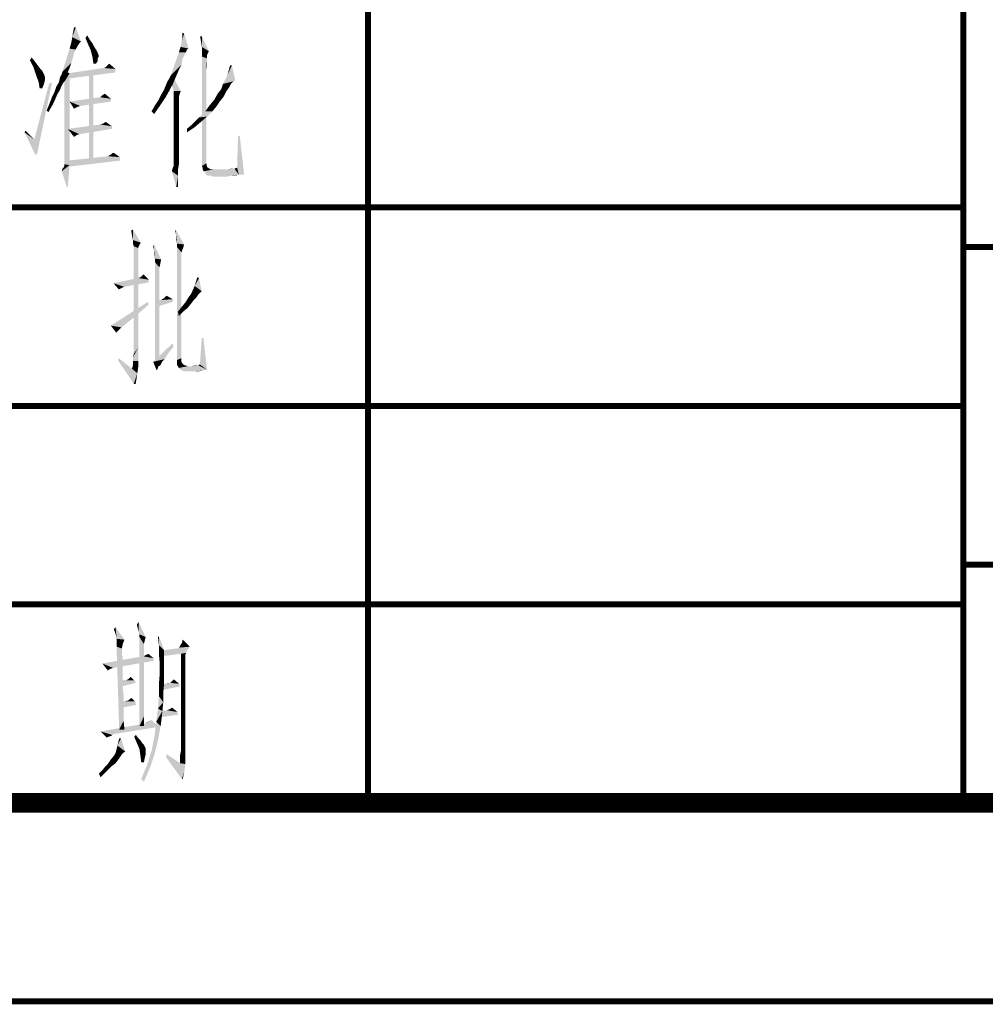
# Model space of a CAD drawing. Header units: millimetres. Extents: x 0 to 1782, y 0 to 1260.
# Tile 52 of 91: x 1336 to 1409, y 0 to 74. Entities that reach past the tile are written whole.
import ezdxf

# ---------------------------------------------------------------- set-up
doc = ezdxf.new("R2010")
doc.units = ezdxf.units.MM
doc.header["$LTSCALE"] = 98.01
doc.layers.get('0').update_dxf_attribs({"linetype": 'CONTINUOUS'})
doc.layers.add('G1000总_DXF_FORMAT', color=7, linetype='CONTINUOUS')

msp = doc.modelspace()

# ---------------------------------------------------------------- linework, layer by layer
at = {"color": 1, "linetype": 'CONTINUOUS'}
for points in [[(1339.629, 72.867), (1339.695, 73.267), (1339.895, 73.6)], [(1339.629, 72.867), (1339.895, 73.6), (1340.295, 72.533)], [(1339.895, 73.6), (1339.695, 73.267), (1339.762, 73.6)], [(1340.629, 72.8), (1340.762, 73), (1340.962, 72.667)], [(1347.829, 72.133), (1347.895, 72.533), (1348.095, 73.133)], [(1347.829, 72.133), (1348.095, 73.133), (1348.429, 72)], [(1347.895, 72.533), (1347.962, 72.867), (1348.095, 73.133)], [(1348.095, 73.133), (1347.962, 72.867), (1347.962, 73.2)], [(1349.429, 72.933), (1349.362, 72.533), (1349.295, 72.933)], [(1349.429, 72.133), (1349.362, 72.533), (1349.429, 72.933)], [(1349.429, 72.133), (1349.429, 72.933), (1349.962, 71.8)], [(1340.162, 72.4), (1339.429, 72), (1339.562, 72.467)], [(1340.162, 72.4), (1340.029, 72.2), (1339.429, 72)], [(1339.429, 72), (1340.029, 72.2), (1339.895, 71.933)], [(1340.295, 72.533), (1339.562, 72.467), (1339.629, 72.867)], [(1339.562, 72.467), (1340.295, 72.533), (1340.162, 72.4)], [(1340.962, 72.667), (1340.829, 72.333), (1340.629, 72.8)], [(1340.962, 72.667), (1341.162, 72.4), (1340.829, 72.333)], [(1340.829, 72.333), (1341.162, 72.4), (1341.295, 72.133)], [(1341.295, 72.133), (1341.029, 71.867), (1340.829, 72.333)], [(1339.895, 71.933), (1338.895, 70.267), (1339.429, 72)], [(1339.895, 71.933), (1339.762, 71.667), (1338.895, 70.267)], [(1339.762, 71.667), (1339.695, 71.333), (1338.895, 70.267)], [(1341.295, 72.133), (1341.429, 71.933), (1341.029, 71.867)], [(1341.029, 71.867), (1341.429, 71.933), (1341.562, 71.667)], [(1341.562, 71.667), (1341.162, 71.333), (1341.029, 71.867)], [(1341.562, 71.667), (1341.629, 71.467), (1341.162, 71.333)], [(1341.629, 71.467), (1341.629, 71.4), (1341.162, 71.333)], [(1348.229, 71.733), (1348.095, 71.467), (1347.095, 70)], [(1348.229, 71.733), (1347.095, 70), (1347.695, 71.733)], [(1348.095, 71.467), (1347.962, 71.2), (1347.095, 70)], [(1348.429, 72), (1347.695, 71.733), (1347.829, 72.133)], [(1348.429, 72), (1348.295, 71.933), (1347.695, 71.733)], [(1347.695, 71.733), (1348.295, 71.933), (1348.229, 71.733)], [(1349.962, 71.8), (1349.429, 71.733), (1349.429, 72.133)], [(1349.429, 71.733), (1349.962, 71.8), (1349.829, 71.533)], [(1349.829, 71.533), (1349.429, 71.4), (1349.429, 71.733)], [(1349.429, 71.4), (1349.829, 71.533), (1349.829, 71.267)], [(1336.429, 71.133), (1336.562, 71.333), (1336.829, 71)], [(1336.829, 71), (1336.695, 70.6), (1336.429, 71.133)], [(1336.829, 71), (1337.029, 70.733), (1336.695, 70.6)], [(1336.695, 70.6), (1337.029, 70.733), (1337.229, 70.467)], [(1339.695, 71.333), (1339.562, 70.933), (1338.895, 70.267)], [(1339.562, 70.933), (1339.429, 70.533), (1338.895, 70.267)], [(1341.162, 71.333), (1341.629, 71.4), (1341.562, 71.267)], [(1341.562, 71.267), (1341.229, 70.867), (1341.162, 71.333)], [(1341.562, 71.267), (1341.562, 71.067), (1341.229, 70.867)], [(1341.229, 70.867), (1341.562, 71.067), (1341.429, 70.867)], [(1342.895, 70.467), (1342.162, 70.6), (1342.295, 70.733)], [(1342.295, 70.733), (1342.429, 70.867), (1342.895, 70.467)], [(1347.962, 71.2), (1347.895, 70.8), (1347.095, 70)], [(1347.895, 70.8), (1347.695, 70.4), (1347.095, 70)], [(1349.429, 71.4), (1349.829, 71.267), (1349.762, 70.4)], [(1349.762, 70.4), (1349.429, 63.133), (1349.429, 71.4)], [(1349.829, 71.267), (1349.829, 71.2), (1349.762, 70.4)], [(1349.829, 71.2), (1349.829, 71.133), (1349.762, 70.4)], [(1349.829, 71.133), (1349.829, 70.933), (1349.762, 70.4)], [(1349.829, 70.933), (1349.829, 70.733), (1349.762, 70.4)], [(1351.695, 70.733), (1351.362, 70), (1351.562, 70.733)], [(1351.362, 70), (1351.695, 70.733), (1351.962, 69.6)], [(1337.229, 70.467), (1336.895, 70), (1336.695, 70.6)], [(1337.229, 70.467), (1337.362, 70.333), (1336.895, 70)], [(1337.362, 70.333), (1337.495, 70.067), (1336.895, 70)], [(1336.895, 70), (1337.495, 70.067), (1337.562, 69.867)], [(1337.562, 69.867), (1337.095, 69.467), (1336.895, 70)], [(1339.229, 70.067), (1338.695, 69.8), (1338.829, 70.067)], [(1338.695, 69.8), (1339.229, 70.067), (1339.095, 69.8)], [(1338.829, 70.067), (1338.895, 70.267), (1339.429, 70.533)], [(1338.829, 70.067), (1339.429, 70.533), (1339.229, 70.067)], [(1339.429, 70.133), (1339.029, 69.467), (1339.029, 70.333)], [(1339.029, 68.733), (1339.029, 69.467), (1339.429, 70.133)], [(1339.029, 68), (1339.029, 68.733), (1339.429, 70.133)], [(1339.029, 67.333), (1339.029, 68), (1339.429, 70.133)], [(1339.029, 66.667), (1339.029, 67.333), (1339.429, 70.133)], [(1339.029, 66.133), (1339.029, 66.667), (1339.429, 70.133)], [(1339.029, 65.6), (1339.029, 66.133), (1339.429, 70.133)], [(1339.029, 65.133), (1339.029, 65.6), (1339.429, 70.133)], [(1339.029, 64.733), (1339.029, 65.133), (1339.429, 70.133)], [(1339.029, 64.333), (1339.029, 64.733), (1339.429, 70.133)], [(1339.029, 64.067), (1339.029, 64.333), (1339.429, 70.133)], [(1339.029, 63.8), (1339.029, 64.067), (1339.429, 70.133)], [(1339.029, 63.6), (1339.029, 63.8), (1339.429, 70.133)], [(1339.029, 63.4), (1339.029, 63.6), (1339.429, 70.133)], [(1339.029, 63.333), (1339.029, 63.4), (1339.429, 70.133)], [(1339.029, 63.267), (1339.029, 63.333), (1339.429, 70.133)], [(1339.029, 63.267), (1339.429, 70.133), (1339.429, 63.2)], [(1342.029, 70.533), (1342.895, 70.467), (1339.295, 70.133)], [(1342.029, 70.533), (1339.295, 70.133), (1341.962, 70.533)], [(1342.895, 70.467), (1342.895, 70.2), (1339.295, 70.133)], [(1339.295, 70.133), (1342.895, 70.2), (1339.295, 69.733)], [(1341.229, 70.133), (1340.895, 63.533), (1340.895, 70.133)], [(1340.895, 63.533), (1341.229, 70.133), (1341.229, 63.533)], [(1342.895, 70.467), (1342.029, 70.533), (1342.162, 70.6)], [(1347.495, 69.933), (1346.962, 69.733), (1347.095, 70)], [(1347.095, 70), (1347.695, 70.4), (1347.495, 69.933)], [(1349.762, 70.4), (1349.762, 70.067), (1349.429, 63.133)], [(1349.762, 70.067), (1349.762, 69.667), (1349.429, 63.133)], [(1351.962, 69.6), (1351.029, 69.333), (1351.362, 70)], [(1338.095, 69.4), (1336.762, 65.133), (1337.895, 69.4)], [(1336.829, 64), (1336.762, 65.133), (1338.095, 69.4)], [(1336.829, 64), (1338.095, 69.4), (1336.962, 64)], [(1337.562, 69.867), (1337.562, 69.733), (1337.095, 69.467)], [(1337.562, 69.733), (1337.562, 69.6), (1337.095, 69.467)], [(1337.095, 69.467), (1337.562, 69.6), (1337.495, 69.333)], [(1337.495, 69.333), (1337.162, 69), (1337.095, 69.467)], [(1337.162, 69), (1337.495, 69.333), (1337.362, 69)], [(1338.829, 69.2), (1338.429, 69.133), (1338.629, 69.467)], [(1339.095, 69.8), (1339.029, 69.533), (1338.629, 69.467)], [(1339.095, 69.8), (1338.629, 69.467), (1338.695, 69.8)], [(1338.629, 69.467), (1339.029, 69.533), (1338.829, 69.2)], [(1347.295, 69.467), (1346.695, 69.2), (1346.829, 69.533)], [(1346.695, 69.2), (1347.295, 69.467), (1347.029, 68.933)], [(1346.829, 69.533), (1346.962, 69.733), (1347.495, 69.933)], [(1346.829, 69.533), (1347.495, 69.933), (1347.295, 69.467)], [(1347.295, 69.8), (1347.229, 69.4), (1347.162, 69.8)], [(1347.229, 69.067), (1347.229, 69.4), (1347.295, 69.8)], [(1347.295, 68.8), (1347.229, 69.067), (1347.295, 69.8)], [(1347.295, 68.8), (1347.295, 69.8), (1347.829, 68.8)], [(1349.762, 69.667), (1349.762, 69.2), (1349.429, 63.133)], [(1351.629, 69.333), (1351.495, 69.067), (1350.895, 68.933)], [(1351.629, 69.333), (1350.895, 68.933), (1351.029, 69.333)], [(1351.962, 69.6), (1351.829, 69.533), (1351.029, 69.333)], [(1351.029, 69.333), (1351.829, 69.533), (1351.629, 69.333)], [(1338.495, 68.533), (1338.095, 68.333), (1338.295, 68.733)], [(1338.095, 68.333), (1338.495, 68.533), (1338.295, 68.067)], [(1338.695, 68.867), (1338.295, 68.733), (1338.429, 69.133)], [(1338.295, 68.733), (1338.695, 68.867), (1338.495, 68.533)], [(1338.429, 69.133), (1338.829, 69.2), (1338.695, 68.867)], [(1341.762, 68.333), (1341.895, 68.467), (1342.095, 68.6)], [(1341.762, 68.333), (1342.095, 68.6), (1342.562, 68.2)], [(1346.695, 68.333), (1346.162, 68.133), (1346.362, 68.533)], [(1346.362, 68.533), (1346.562, 68.867), (1347.029, 68.933)], [(1346.362, 68.533), (1347.029, 68.933), (1346.695, 68.333)], [(1347.029, 68.933), (1346.562, 68.867), (1346.695, 69.2)], [(1347.829, 68.8), (1347.295, 68.667), (1347.295, 68.8)], [(1347.295, 68.667), (1347.829, 68.8), (1347.762, 68.6)], [(1347.762, 68.6), (1347.295, 68.533), (1347.295, 68.667)], [(1347.295, 68.533), (1347.762, 68.6), (1347.695, 68.4)], [(1347.695, 68.4), (1347.295, 68.333), (1347.295, 68.533)], [(1349.762, 69.2), (1349.762, 68.667), (1349.429, 63.133)], [(1349.762, 68.667), (1349.762, 68.067), (1349.429, 63.133)], [(1351.095, 68.4), (1350.362, 68.133), (1350.629, 68.6)], [(1351.295, 68.8), (1350.629, 68.6), (1350.895, 68.933)], [(1350.629, 68.6), (1351.295, 68.8), (1351.095, 68.4)], [(1350.895, 68.933), (1351.495, 69.067), (1351.295, 68.8)], [(1338.095, 67.667), (1337.695, 67.333), (1337.895, 67.8)], [(1338.295, 68.067), (1337.895, 67.8), (1338.095, 68.333)], [(1337.895, 67.8), (1338.295, 68.067), (1338.095, 67.667)], [(1342.562, 68.2), (1339.429, 68), (1341.762, 68.333)], [(1339.429, 68), (1342.562, 68.2), (1342.562, 68)], [(1339.429, 68), (1342.562, 68), (1340.229, 67.667)], [(1339.429, 68), (1340.229, 67.667), (1340.029, 67.6)], [(1340.029, 67.6), (1339.762, 67.467), (1339.429, 68)], [(1346.295, 67.733), (1345.629, 67.267), (1345.895, 67.733)], [(1345.629, 67.267), (1346.295, 67.733), (1345.829, 67.067)], [(1345.895, 67.733), (1346.162, 68.133), (1346.695, 68.333)], [(1345.895, 67.733), (1346.695, 68.333), (1346.295, 67.733)], [(1347.295, 68.333), (1347.695, 68.4), (1347.695, 68.333)], [(1347.695, 68.333), (1347.295, 68.133), (1347.295, 68.333)], [(1347.295, 68.133), (1347.695, 68.333), (1347.695, 68.133)], [(1347.695, 68.133), (1347.695, 67.933), (1347.295, 67.8)], [(1347.695, 68.133), (1347.295, 67.8), (1347.295, 68.133)], [(1347.295, 67.8), (1347.695, 67.933), (1347.695, 67.6)], [(1347.695, 67.6), (1347.295, 67.4), (1347.295, 67.8)], [(1349.762, 68.067), (1349.762, 67.4), (1349.429, 63.133)], [(1350.562, 67.667), (1349.695, 67.267), (1350.029, 67.733)], [(1350.829, 68.067), (1350.029, 67.733), (1350.362, 68.133)], [(1350.029, 67.733), (1350.829, 68.067), (1350.562, 67.667)], [(1350.362, 68.133), (1351.095, 68.4), (1350.829, 68.067)], [(1337.695, 67.333), (1338.095, 67.667), (1337.829, 67.2)], [(1347.295, 67.4), (1347.695, 67.6), (1347.695, 67.2)], [(1347.695, 67.2), (1347.295, 66.933), (1347.295, 67.4)], [(1347.295, 66.933), (1347.695, 67.2), (1347.695, 66.733)], [(1350.229, 67.267), (1349.829, 66.867), (1349.229, 66.8)], [(1350.229, 67.267), (1349.229, 66.8), (1349.695, 67.267)], [(1349.762, 67.4), (1349.762, 66.733), (1349.429, 63.133)], [(1349.695, 67.267), (1350.562, 67.667), (1350.229, 67.267)], [(1342.629, 66.133), (1339.295, 65.933), (1341.762, 66.267)], [(1342.629, 66.133), (1341.762, 66.267), (1341.962, 66.333)], [(1341.962, 66.333), (1342.162, 66.467), (1342.629, 66.133)], [(1347.695, 66.733), (1347.295, 66.4), (1347.295, 66.933)], [(1347.295, 66.4), (1347.695, 66.733), (1347.695, 66.2)], [(1347.695, 66.2), (1347.295, 65.8), (1347.295, 66.4)], [(1348.895, 66.067), (1348.295, 65.933), (1348.762, 66.333)], [(1349.362, 66.467), (1348.762, 66.333), (1349.229, 66.8)], [(1348.762, 66.333), (1349.362, 66.467), (1348.895, 66.067)], [(1349.229, 66.8), (1349.829, 66.867), (1349.362, 66.467)], [(1349.762, 66.733), (1349.762, 65.933), (1349.429, 63.133)], [(1336.029, 65.667), (1336.095, 65.8), (1336.762, 65.133)], [(1336.762, 65.133), (1336.829, 64), (1336.029, 65.667)], [(1339.295, 65.933), (1342.629, 66.133), (1342.629, 65.933)], [(1339.295, 65.933), (1342.629, 65.933), (1340.162, 65.533)], [(1339.295, 65.933), (1340.162, 65.533), (1339.962, 65.467)], [(1339.962, 65.467), (1339.762, 65.333), (1339.295, 65.933)], [(1347.295, 65.8), (1347.695, 66.2), (1347.695, 65.6)], [(1347.695, 65.6), (1347.295, 65.267), (1347.295, 65.8)], [(1347.295, 65.267), (1347.695, 65.6), (1347.695, 65)], [(1348.295, 65.933), (1348.895, 66.067), (1348.295, 65.667)], [(1349.762, 65.933), (1349.762, 65.133), (1349.429, 63.133)], [(1347.695, 65), (1347.295, 64.733), (1347.295, 65.267)], [(1347.295, 64.733), (1347.695, 65), (1347.695, 64.4)], [(1349.762, 65.133), (1349.762, 64.267), (1349.429, 63.133)], [(1352.295, 65.4), (1352.095, 63), (1352.162, 65.4)], [(1352.229, 62.467), (1352.095, 63), (1352.295, 65.4)], [(1352.229, 62.467), (1352.295, 65.4), (1352.629, 62.467)], [(1342.362, 63.867), (1342.562, 64), (1342.762, 64.133)], [(1342.362, 63.867), (1342.762, 64.133), (1343.229, 63.8)], [(1342.362, 63.867), (1342.429, 63.933), (1342.562, 64)], [(1342.562, 64), (1342.629, 64.067), (1342.762, 64.133)], [(1347.695, 64.4), (1347.295, 64.267), (1347.295, 64.733)], [(1347.295, 63.867), (1347.295, 64.267), (1347.695, 64.4)], [(1347.295, 63.867), (1347.695, 64.4), (1347.695, 63.8)], [(1349.762, 64.267), (1349.762, 63.333), (1349.429, 63.133)], [(1339.429, 63.2), (1339.029, 63.133), (1339.029, 63.267)], [(1343.229, 63.8), (1339.229, 63.533), (1342.362, 63.867)], [(1339.229, 63.533), (1343.229, 63.8), (1343.229, 63.533)], [(1343.229, 63.533), (1339.229, 63.067), (1339.229, 63.533)], [(1347.229, 63), (1347.295, 63.133), (1347.695, 63.267)], [(1347.229, 63), (1347.695, 63.267), (1347.629, 62.867)], [(1347.695, 63.8), (1347.295, 63.6), (1347.295, 63.867)], [(1347.295, 63.333), (1347.295, 63.6), (1347.695, 63.8)], [(1347.295, 63.333), (1347.695, 63.8), (1347.695, 63.267)], [(1347.695, 63.267), (1347.295, 63.2), (1347.295, 63.333)], [(1347.295, 63.133), (1347.295, 63.2), (1347.695, 63.267)], [(1349.429, 63.133), (1349.762, 63.333), (1349.829, 63.067)], [(1338.829, 62.733), (1338.895, 62.933), (1339.429, 63.2)], [(1339.229, 61.533), (1338.829, 62.733), (1339.429, 63.2)], [(1338.895, 62.933), (1338.962, 63), (1339.429, 63.2)], [(1338.962, 63), (1339.029, 63.133), (1339.429, 63.2)], [(1339.229, 61.533), (1339.429, 63.2), (1339.295, 61.533)], [(1347.629, 62.867), (1347.162, 62.733), (1347.229, 63)], [(1347.162, 62.733), (1347.629, 62.867), (1347.629, 62.4)], [(1347.629, 62.4), (1347.495, 61.533), (1347.162, 62.733)], [(1349.829, 63.067), (1349.495, 63), (1349.429, 63.133)], [(1349.495, 63), (1349.829, 63.067), (1349.895, 63)], [(1349.895, 63), (1349.495, 62.867), (1349.495, 63)], [(1349.495, 62.867), (1349.895, 63), (1350.095, 62.867)], [(1350.095, 62.867), (1349.562, 62.733), (1349.495, 62.867)], [(1351.029, 62.867), (1351.362, 62.867), (1349.562, 62.733)], [(1350.295, 62.867), (1351.029, 62.867), (1349.562, 62.733)], [(1350.095, 62.867), (1350.295, 62.867), (1349.562, 62.733)], [(1349.695, 62.6), (1349.562, 62.733), (1351.362, 62.867)], [(1349.695, 62.6), (1351.362, 62.867), (1351.895, 62.933)], [(1349.762, 62.467), (1349.695, 62.6), (1351.895, 62.933)], [(1352.229, 62.467), (1349.762, 62.467), (1351.895, 62.933)], [(1351.895, 62.933), (1351.362, 62.867), (1351.695, 62.933)], [(1352.229, 62.467), (1351.895, 62.933), (1352.095, 63)], [(1347.629, 62.4), (1347.629, 61.933), (1347.495, 61.533)], [(1347.495, 61.533), (1347.629, 61.933), (1347.629, 61.533)], [(1352.229, 62.467), (1349.895, 62.4), (1349.762, 62.467)], [(1350.095, 62.4), (1349.895, 62.4), (1352.229, 62.467)], [(1351.629, 62.4), (1350.095, 62.4), (1352.229, 62.467)], [(1351.629, 62.4), (1350.295, 62.333), (1350.095, 62.4)], [(1350.295, 62.333), (1351.629, 62.4), (1351.362, 62.333)], [(1351.629, 62.4), (1352.229, 62.467), (1351.895, 62.4)], [(1344.152, 57.867), (1344.085, 58.267), (1344.218, 58.333)], [(1344.218, 57.533), (1344.152, 57.867), (1344.218, 58.333)], [(1344.218, 57.533), (1344.218, 58.333), (1344.818, 57.333)], [(1347.485, 58.267), (1347.485, 57.867), (1347.418, 58.267)], [(1347.552, 57.267), (1347.485, 57.867), (1347.485, 58.267)], [(1347.552, 57.267), (1347.485, 58.267), (1348.085, 57.2)], [(1344.818, 57.333), (1344.218, 57.267), (1344.218, 57.533)], [(1344.218, 57.267), (1344.818, 57.333), (1344.685, 57.133)], [(1347.552, 57.267), (1347.485, 57.533), (1347.485, 57.867)], [(1344.685, 57.133), (1344.285, 57.067), (1344.218, 57.267)], [(1344.285, 57.067), (1344.685, 57.133), (1344.618, 56.933)], [(1344.618, 56.933), (1344.285, 48.933), (1344.285, 57.067)], [(1344.618, 56.933), (1344.618, 56.8), (1344.285, 48.933)], [(1344.618, 56.8), (1344.618, 56.733), (1344.285, 48.933)], [(1344.618, 56.733), (1344.618, 56.667), (1344.285, 48.933)], [(1344.618, 56.667), (1344.618, 56.533), (1344.285, 48.933)], [(1345.818, 56.733), (1345.752, 57.067), (1345.818, 57.2)], [(1345.885, 56.133), (1345.818, 56.733), (1345.818, 57.2)], [(1345.885, 56.133), (1345.818, 57.2), (1346.352, 56.067)], [(1345.885, 56.133), (1345.818, 56.467), (1345.818, 56.733)], [(1348.085, 57.2), (1347.552, 57), (1347.552, 57.267)], [(1347.552, 57), (1348.085, 57.2), (1348.018, 56.933)], [(1347.552, 57), (1348.018, 56.933), (1347.952, 56.8)], [(1347.552, 57), (1347.952, 56.8), (1347.885, 56.6)], [(1347.885, 56.6), (1347.552, 48.467), (1347.552, 57)], [(1347.885, 56.6), (1347.885, 56.467), (1347.552, 48.467)], [(1344.618, 56.533), (1344.618, 56.333), (1344.285, 48.933)], [(1344.618, 56.333), (1344.618, 56.133), (1344.285, 48.933)], [(1344.618, 56.133), (1344.618, 55.8), (1344.285, 48.933)], [(1346.352, 56.067), (1345.885, 55.867), (1345.885, 56.133)], [(1345.885, 55.867), (1346.352, 56.067), (1346.285, 55.733)], [(1345.885, 55.867), (1346.285, 55.733), (1346.218, 55.467)], [(1346.218, 55.467), (1345.885, 48.133), (1345.885, 55.867)], [(1347.885, 56.467), (1347.885, 56.4), (1347.552, 48.467)], [(1347.885, 56.4), (1347.885, 56.333), (1347.552, 48.467)], [(1347.885, 56.333), (1347.885, 56.133), (1347.552, 48.467)], [(1347.885, 56.133), (1347.885, 55.933), (1347.552, 48.467)], [(1347.885, 55.933), (1347.885, 55.6), (1347.552, 48.467)], [(1344.618, 55.8), (1344.618, 55.467), (1344.285, 48.933)], [(1344.618, 55.467), (1344.618, 55.067), (1344.285, 48.933)], [(1344.618, 55.067), (1344.618, 54.533), (1344.285, 48.933)], [(1346.218, 55.467), (1346.218, 55.4), (1345.885, 48.133)], [(1346.218, 55.4), (1346.218, 55.333), (1345.885, 48.133)], [(1346.218, 55.333), (1346.218, 55.133), (1345.885, 48.133)], [(1346.218, 55.133), (1346.218, 54.933), (1345.885, 48.133)], [(1347.885, 55.6), (1347.885, 55.267), (1347.552, 48.467)], [(1347.885, 55.267), (1347.885, 54.867), (1347.552, 48.467)], [(1345.418, 54.533), (1342.752, 54.267), (1344.618, 54.667)], [(1345.418, 54.533), (1345.418, 54.333), (1342.752, 54.267)], [(1342.752, 54.267), (1345.418, 54.333), (1343.552, 54)], [(1344.618, 54.533), (1344.618, 54), (1344.285, 48.933)], [(1345.418, 54.533), (1344.618, 54.667), (1344.818, 54.733)], [(1344.818, 54.733), (1345.018, 54.933), (1345.418, 54.533)], [(1346.218, 54.933), (1346.218, 54.667), (1345.885, 48.133)], [(1346.218, 54.667), (1346.218, 54.333), (1345.885, 48.133)], [(1346.218, 54.333), (1346.218, 54), (1345.885, 48.133)], [(1347.885, 54.867), (1347.885, 54.4), (1347.552, 48.467)], [(1347.885, 54.4), (1347.885, 53.867), (1347.552, 48.467)], [(1349.218, 54.667), (1348.885, 54.067), (1349.085, 54.733)], [(1348.885, 54.067), (1349.218, 54.667), (1349.418, 53.667)], [(1343.552, 54), (1343.152, 53.8), (1342.752, 54.267)], [(1343.552, 54), (1343.418, 53.933), (1343.152, 53.8)], [(1344.618, 54), (1344.618, 53.4), (1344.285, 48.933)], [(1346.218, 54), (1346.218, 53.533), (1345.885, 48.133)], [(1347.885, 53.867), (1347.885, 53.267), (1347.552, 48.467)], [(1349.418, 53.667), (1348.618, 53.467), (1348.885, 54.067)], [(1349.418, 53.667), (1349.285, 53.533), (1348.618, 53.467)], [(1345.418, 52.667), (1342.552, 51.067), (1345.352, 52.867)], [(1344.618, 53.4), (1344.618, 52.733), (1344.285, 48.933)], [(1346.218, 53.533), (1346.218, 53.067), (1345.885, 48.133)], [(1346.218, 53.067), (1346.218, 52.533), (1345.885, 48.133)], [(1345.952, 52.933), (1346.352, 53), (1347.218, 53.067)], [(1345.952, 52.933), (1347.218, 53.067), (1347.218, 52.867)], [(1347.218, 52.867), (1345.952, 52.467), (1345.952, 52.933)], [(1347.218, 53.067), (1346.352, 53), (1346.552, 53.133)], [(1346.552, 53.133), (1346.752, 53.333), (1347.218, 53.067)], [(1347.885, 53.267), (1347.885, 52.667), (1347.552, 48.467)], [(1348.618, 52.733), (1347.952, 52.533), (1348.218, 52.867)], [(1349.018, 53.2), (1348.818, 53), (1348.218, 52.867)], [(1349.018, 53.2), (1348.218, 52.867), (1348.418, 53.2)], [(1348.218, 52.867), (1348.818, 53), (1348.618, 52.733)], [(1349.152, 53.4), (1348.418, 53.2), (1348.618, 53.467)], [(1348.418, 53.2), (1349.152, 53.4), (1349.018, 53.2)], [(1348.618, 53.467), (1349.285, 53.533), (1349.152, 53.4)], [(1345.418, 52.667), (1344.885, 52.2), (1342.552, 51.067)], [(1344.885, 52.2), (1344.418, 51.8), (1342.552, 51.067)], [(1344.618, 52.733), (1344.618, 52), (1344.285, 48.933)], [(1346.218, 52.533), (1346.218, 52), (1345.885, 48.133)], [(1347.885, 52.667), (1347.885, 51.933), (1347.552, 48.467)], [(1348.352, 52.4), (1347.618, 52.133), (1347.952, 52.533)], [(1347.618, 52.133), (1348.352, 52.4), (1348.018, 52.133)], [(1348.018, 52.133), (1347.685, 51.8), (1347.618, 52.133)], [(1347.952, 52.533), (1348.618, 52.733), (1348.352, 52.4)], [(1344.418, 51.8), (1344.018, 51.467), (1342.552, 51.067)], [(1344.018, 51.467), (1343.685, 51.2), (1342.552, 51.067)], [(1344.618, 52), (1344.618, 51.2), (1344.285, 48.933)], [(1346.218, 52), (1346.218, 51.333), (1345.885, 48.133)], [(1347.885, 51.933), (1347.885, 51.2), (1347.552, 48.467)], [(1342.552, 51.067), (1343.685, 51.2), (1343.352, 50.933)], [(1342.552, 51.067), (1343.352, 50.933), (1343.152, 50.733)], [(1342.552, 51.067), (1343.152, 50.733), (1343.018, 50.6)], [(1343.018, 50.6), (1342.952, 50.533), (1342.552, 51.067)], [(1344.618, 51.2), (1344.618, 50.333), (1344.285, 48.933)], [(1346.218, 51.333), (1346.218, 50.667), (1345.885, 48.133)], [(1346.218, 50.667), (1346.218, 49.933), (1345.885, 48.133)], [(1347.885, 51.2), (1347.885, 50.4), (1347.552, 48.467)], [(1344.618, 50.333), (1344.618, 49.4), (1344.285, 48.933)], [(1346.218, 49.933), (1346.218, 49.133), (1345.885, 48.133)], [(1347.885, 50.4), (1347.885, 49.533), (1347.552, 48.467)], [(1349.552, 50.133), (1349.285, 48.133), (1349.418, 50.133)], [(1349.285, 48.133), (1349.552, 50.133), (1349.818, 47.733)], [(1344.218, 48.667), (1344.285, 48.933), (1344.618, 49.4)], [(1344.218, 48.4), (1344.218, 48.667), (1344.618, 49.4)], [(1344.218, 48.4), (1344.618, 49.4), (1344.618, 48.4)], [(1347.285, 49.467), (1345.752, 48.333), (1347.218, 49.733)], [(1347.285, 49.467), (1347.018, 49.133), (1345.752, 48.333)], [(1347.018, 49.133), (1346.818, 48.867), (1345.752, 48.333)], [(1346.218, 49.133), (1346.218, 48.333), (1345.885, 48.133)], [(1347.885, 49.533), (1347.885, 48.6), (1347.552, 48.467)], [(1343.085, 48.467), (1343.152, 48.6), (1344.152, 47.8)], [(1344.152, 47.8), (1344.285, 46.667), (1343.085, 48.467)], [(1344.618, 48.4), (1344.218, 48.067), (1344.218, 48.4)], [(1344.218, 48.067), (1344.618, 48.4), (1344.618, 47.933)], [(1346.818, 48.867), (1346.618, 48.533), (1345.752, 48.333)], [(1345.752, 48.333), (1346.618, 48.533), (1346.418, 48.333)], [(1347.552, 48.467), (1347.885, 48.6), (1347.885, 48.333)], [(1347.885, 48.333), (1347.552, 48.267), (1347.552, 48.467)], [(1344.618, 47.933), (1344.152, 47.8), (1344.218, 48.067)], [(1344.152, 47.8), (1344.618, 47.933), (1344.552, 47.467)], [(1344.152, 47.8), (1344.552, 47.467), (1344.285, 46.667)], [(1345.752, 48.333), (1346.418, 48.333), (1346.152, 48)], [(1346.152, 48), (1346.018, 47.667), (1345.752, 48.333)], [(1346.152, 48), (1346.085, 47.8), (1346.018, 47.667)], [(1346.418, 48.333), (1346.285, 48.067), (1346.152, 48)], [(1347.552, 48.267), (1347.885, 48.333), (1348.018, 48.133)], [(1348.018, 48.133), (1347.552, 48.067), (1347.552, 48.267)], [(1347.552, 48.067), (1348.018, 48.133), (1348.152, 48.067)], [(1348.152, 48.067), (1347.618, 48), (1347.552, 48.067)], [(1347.618, 48), (1348.152, 48.067), (1348.352, 48)], [(1348.352, 48), (1347.685, 47.867), (1347.618, 48)], [(1348.352, 48), (1348.685, 48), (1347.685, 47.867)], [(1347.818, 47.733), (1347.685, 47.867), (1348.685, 48)], [(1347.818, 47.733), (1348.685, 48), (1349.152, 48.067)], [(1349.818, 47.733), (1347.818, 47.733), (1349.152, 48.067)], [(1349.818, 47.733), (1347.952, 47.667), (1347.818, 47.733)], [(1347.952, 47.667), (1349.818, 47.733), (1349.485, 47.667)], [(1349.485, 47.667), (1348.085, 47.6), (1347.952, 47.667)], [(1348.218, 47.6), (1348.085, 47.6), (1349.485, 47.667)], [(1348.685, 47.6), (1348.218, 47.6), (1349.485, 47.667)], [(1349.152, 48.067), (1348.685, 48), (1348.952, 48.067)], [(1348.685, 47.6), (1349.485, 47.667), (1349.085, 47.6)], [(1349.818, 47.733), (1349.152, 48.067), (1349.285, 48.133)], [(1344.552, 47.467), (1344.485, 47), (1344.285, 46.667)], [(1344.285, 46.667), (1344.485, 47), (1344.418, 46.667)], [(1344.58, 28.2), (1344.513, 28.467), (1344.647, 28.667)], [(1344.647, 27.933), (1344.58, 28.2), (1344.647, 28.667)], [(1344.713, 27.733), (1344.647, 27.933), (1344.647, 28.667)], [(1344.713, 27.733), (1344.647, 28.667), (1345.18, 27.533)], [(1342.913, 27.733), (1342.78, 28.133), (1342.913, 28.267)], [(1342.98, 27.4), (1342.913, 27.733), (1342.913, 28.267)], [(1342.98, 27.4), (1342.913, 28.267), (1343.58, 27.333)], [(1345.18, 27.533), (1344.713, 27.533), (1344.713, 27.733)], [(1344.713, 27.533), (1345.18, 27.533), (1345.113, 27.267)], [(1344.713, 27.533), (1345.113, 27.267), (1345.047, 27)], [(1345.047, 27), (1344.713, 20.8), (1344.713, 27.533)], [(1346.18, 26.933), (1346.113, 27.533), (1346.18, 27.6)], [(1346.18, 26.933), (1346.18, 27.6), (1346.58, 26.533)], [(1343.58, 27.333), (1342.98, 27.067), (1342.98, 27.4)], [(1342.98, 27.067), (1343.58, 27.333), (1343.447, 27)], [(1343.447, 27), (1342.98, 26.8), (1342.98, 27.067)], [(1342.98, 26.8), (1343.447, 27), (1343.38, 26.667)], [(1343.38, 26.667), (1343.18, 20.533), (1342.98, 26.8)], [(1345.047, 27), (1345.047, 26.933), (1344.713, 20.8)], [(1345.047, 26.933), (1345.047, 26.867), (1344.713, 20.8)], [(1345.047, 26.867), (1345.047, 26.733), (1344.713, 20.8)], [(1346.58, 26.533), (1346.18, 26.267), (1346.18, 26.933)], [(1347.58, 26.667), (1347.713, 26.733), (1348.513, 26.8)], [(1347.58, 26.667), (1348.513, 26.8), (1348.38, 26.6)], [(1348.513, 26.8), (1347.713, 26.733), (1347.78, 26.867)], [(1348.513, 26.8), (1347.78, 26.867), (1347.913, 27.067)], [(1347.913, 27.067), (1347.98, 27.333), (1348.513, 26.8)], [(1345.047, 26.067), (1345.78, 25.933), (1341.913, 25.533)], [(1345.047, 26.067), (1341.913, 25.533), (1344.913, 26.067)], [(1343.38, 26.667), (1343.38, 26.6), (1343.18, 20.533)], [(1343.38, 26.6), (1343.38, 26.533), (1343.18, 20.533)], [(1343.38, 26.533), (1343.38, 26.4), (1343.18, 20.533)], [(1343.38, 26.4), (1343.38, 26.2), (1343.18, 20.533)], [(1343.38, 26.2), (1343.447, 25.933), (1343.18, 20.533)], [(1345.047, 26.733), (1345.047, 26.533), (1344.713, 20.8)], [(1345.047, 26.533), (1345.047, 26.333), (1344.713, 20.8)], [(1345.047, 26.333), (1345.047, 26), (1344.713, 20.8)], [(1345.047, 26.067), (1345.247, 26.2), (1345.38, 26.267)], [(1345.047, 26.067), (1345.38, 26.267), (1345.78, 25.933)], [(1345.047, 26.067), (1345.113, 26.133), (1345.247, 26.2)], [(1346.18, 26.267), (1346.58, 26.533), (1346.58, 25.667)], [(1346.58, 25.667), (1346.247, 25.533), (1346.18, 26.267)], [(1348.247, 26.467), (1346.313, 26.067), (1346.447, 26.533)], [(1348.247, 26.467), (1348.247, 26.333), (1346.313, 26.067)], [(1348.247, 26.333), (1347.847, 26.267), (1346.313, 26.067)], [(1348.38, 26.6), (1346.447, 26.533), (1347.58, 26.667)], [(1346.447, 26.533), (1348.38, 26.6), (1348.247, 26.467)], [(1347.847, 26.267), (1348.247, 26.333), (1348.18, 26.2)], [(1348.18, 26.2), (1347.847, 25.467), (1347.847, 26.267)], [(1348.18, 26.2), (1348.18, 26.133), (1347.847, 25.467)], [(1348.18, 26.133), (1348.18, 25.933), (1347.847, 25.467)], [(1345.78, 25.933), (1345.78, 25.733), (1341.913, 25.533)], [(1341.913, 25.533), (1345.78, 25.733), (1342.713, 25.2)], [(1341.913, 25.533), (1342.713, 25.2), (1342.513, 25.133)], [(1342.513, 25.133), (1342.313, 25), (1341.913, 25.533)], [(1343.447, 25.933), (1343.447, 25.667), (1343.18, 20.533)], [(1343.447, 25.667), (1343.447, 25.333), (1343.18, 20.533)], [(1343.447, 25.333), (1343.447, 25), (1343.18, 20.533)], [(1345.047, 26), (1345.047, 25.733), (1344.713, 20.8)], [(1345.047, 25.733), (1345.047, 25.333), (1344.713, 20.8)], [(1345.047, 25.333), (1345.047, 24.933), (1344.713, 20.8)], [(1346.247, 25.533), (1346.58, 25.667), (1346.58, 24.867)], [(1346.58, 24.867), (1346.247, 24.8), (1346.247, 25.533)], [(1348.18, 25.933), (1348.18, 25.667), (1347.847, 25.467)], [(1347.847, 25.467), (1348.18, 25.667), (1348.18, 25.267)], [(1348.18, 25.267), (1347.847, 24.733), (1347.847, 25.467)], [(1343.447, 25), (1343.447, 24.6), (1343.18, 20.533)], [(1343.447, 24.6), (1343.447, 24.133), (1343.18, 20.533)], [(1345.047, 24.933), (1345.047, 24.467), (1344.713, 20.8)], [(1346.58, 24.067), (1346.18, 23.933), (1346.247, 24.8)], [(1346.247, 24.8), (1346.58, 24.867), (1346.58, 24.067)], [(1348.18, 25.267), (1348.18, 24.867), (1347.847, 24.733)], [(1347.847, 24.733), (1348.18, 24.867), (1348.18, 24.267)], [(1348.18, 24.267), (1347.847, 24), (1347.847, 24.733)], [(1343.447, 24.133), (1343.447, 23.667), (1343.18, 20.533)], [(1343.713, 24.267), (1344.313, 24.267), (1343.313, 24.2)], [(1343.713, 24.267), (1343.313, 24.2), (1343.647, 24.267)], [(1343.313, 24.2), (1344.313, 24.267), (1344.447, 24.067)], [(1344.447, 24.067), (1343.38, 23.8), (1343.313, 24.2)], [(1344.313, 24.267), (1343.713, 24.267), (1343.847, 24.333)], [(1344.313, 24.267), (1343.847, 24.333), (1343.913, 24.4)], [(1343.913, 24.4), (1344.047, 24.533), (1344.313, 24.267)], [(1345.047, 24.467), (1345.047, 24), (1344.713, 20.8)], [(1345.047, 24), (1345.047, 23.467), (1344.713, 20.8)], [(1346.18, 23.933), (1346.58, 24.067), (1346.513, 23.333)], [(1346.513, 23.333), (1346.18, 23.067), (1346.18, 23.933)], [(1347.047, 24.067), (1347.713, 24), (1346.447, 23.933)], [(1347.047, 24.067), (1346.447, 23.933), (1346.98, 24.067)], [(1346.447, 23.933), (1347.713, 24), (1347.78, 23.8)], [(1347.78, 23.8), (1346.447, 23.533), (1346.447, 23.933)], [(1347.713, 24), (1347.047, 24.067), (1347.113, 24.133)], [(1347.713, 24), (1347.113, 24.133), (1347.18, 24.2)], [(1347.18, 24.2), (1347.313, 24.333), (1347.713, 24)], [(1347.847, 24), (1348.18, 24.267), (1348.18, 23.6)], [(1348.18, 23.6), (1347.847, 23.333), (1347.847, 24)], [(1343.447, 23.667), (1343.513, 23.133), (1343.18, 20.533)], [(1343.513, 23.133), (1343.513, 22.533), (1343.18, 20.533)], [(1345.047, 23.467), (1345.047, 22.867), (1344.713, 20.8)], [(1346.18, 23.067), (1346.513, 23.333), (1346.513, 22.6)], [(1347.847, 23.333), (1348.18, 23.6), (1348.18, 22.867)], [(1348.18, 22.867), (1347.847, 22.733), (1347.847, 23.333)], [(1343.513, 22.533), (1343.513, 21.867), (1343.18, 20.533)], [(1344.38, 22.667), (1343.38, 22.6), (1343.58, 22.667)], [(1343.38, 22.6), (1344.38, 22.667), (1344.447, 22.4)], [(1344.447, 22.4), (1343.38, 22.2), (1343.38, 22.6)], [(1344.38, 22.667), (1343.58, 22.667), (1343.847, 22.733)], [(1343.847, 22.733), (1344.113, 22.933), (1344.38, 22.667)], [(1345.047, 22.867), (1345.047, 22.2), (1344.713, 20.8)], [(1346.513, 22.6), (1346.113, 22.133), (1346.18, 23.067)], [(1346.113, 22.133), (1346.513, 22.6), (1346.447, 21.933)], [(1347.847, 22.133), (1347.847, 22.733), (1348.18, 22.867)], [(1347.847, 22.133), (1348.18, 22.867), (1348.18, 22.133)], [(1343.513, 21.867), (1343.513, 21.2), (1343.18, 20.533)], [(1345.047, 22.2), (1345.047, 21.533), (1344.713, 20.8)], [(1346.447, 21.933), (1345.98, 21.133), (1346.113, 22.133)], [(1346.447, 21.933), (1346.38, 21.333), (1345.98, 21.133)], [(1347.58, 21.867), (1346.247, 21.467), (1346.313, 21.933)], [(1347.58, 21.867), (1347.647, 21.667), (1346.247, 21.467)], [(1347.58, 21.867), (1346.313, 21.933), (1346.78, 22)], [(1347.58, 21.867), (1346.78, 22), (1346.98, 22.067)], [(1346.98, 22.067), (1347.18, 22.2), (1347.58, 21.867)], [(1348.18, 22.133), (1347.847, 21.6), (1347.847, 22.133)], [(1347.847, 21.6), (1348.18, 22.133), (1348.18, 21.467)], [(1348.18, 21.467), (1347.847, 21.133), (1347.847, 21.6)], [(1346.113, 20.733), (1341.78, 20.4), (1345.18, 21)], [(1343.18, 20.533), (1343.513, 21.2), (1343.58, 20.533)], [(1344.713, 20.8), (1345.047, 21.533), (1345.047, 20.8)], [(1345.18, 21), (1345.513, 21.2), (1345.647, 21.267)], [(1345.18, 21), (1345.647, 21.267), (1346.113, 20.733)], [(1345.18, 21), (1345.247, 21.067), (1345.513, 21.2)], [(1345.247, 21.067), (1345.38, 21.133), (1345.513, 21.2)], [(1346.313, 20.8), (1345.847, 20.067), (1345.98, 21.133)], [(1345.98, 21.133), (1346.38, 21.333), (1346.313, 20.8)], [(1347.847, 21.133), (1348.18, 21.467), (1348.18, 20.867)], [(1348.18, 20.867), (1347.847, 20.733), (1347.847, 21.133)], [(1347.847, 20.333), (1347.847, 20.733), (1348.18, 20.867)], [(1347.847, 20.333), (1348.18, 20.867), (1348.18, 20.267)], [(1341.78, 20.4), (1346.113, 20.733), (1342.78, 20.2)], [(1341.78, 20.4), (1342.78, 20.2), (1342.647, 20.133)], [(1341.78, 20.4), (1342.647, 20.133), (1342.38, 20)], [(1342.38, 20), (1342.247, 19.933), (1341.78, 20.4)], [(1342.647, 20.133), (1342.58, 20.067), (1342.38, 20)], [(1344.313, 20), (1344.447, 20.133), (1344.58, 19.933)], [(1345.847, 20.067), (1346.313, 20.8), (1346.113, 19.733)], [(1348.18, 20.267), (1347.847, 20), (1347.847, 20.333)], [(1347.847, 20), (1348.18, 20.267), (1348.18, 19.8)], [(1343.313, 19.867), (1343.047, 19.333), (1343.18, 19.867)], [(1343.047, 19.333), (1343.313, 19.867), (1343.647, 18.867)], [(1344.58, 19.933), (1344.513, 19.533), (1344.313, 20)], [(1344.58, 19.933), (1344.78, 19.733), (1344.513, 19.533)], [(1344.513, 19.533), (1344.78, 19.733), (1344.913, 19.533)], [(1344.913, 19.533), (1344.713, 19.067), (1344.513, 19.533)], [(1344.913, 19.533), (1345.047, 19.4), (1344.713, 19.067)], [(1345.047, 19.4), (1345.113, 19.267), (1344.713, 19.067)], [(1346.113, 19.733), (1345.647, 19), (1345.847, 20.067)], [(1345.647, 19), (1346.113, 19.733), (1345.847, 18.667)], [(1348.18, 19.8), (1347.847, 19.733), (1347.847, 20)], [(1347.847, 19.533), (1347.847, 19.733), (1348.18, 19.8)], [(1347.847, 19.533), (1348.18, 19.8), (1348.18, 19.4)], [(1348.18, 19.4), (1347.847, 19.333), (1347.847, 19.533)], [(1347.847, 19.2), (1347.847, 19.333), (1348.18, 19.4)], [(1347.847, 19.133), (1347.847, 19.2), (1348.18, 19.4)], [(1347.847, 19.133), (1348.18, 19.4), (1348.18, 19.067)], [(1343.38, 18.667), (1342.713, 18.467), (1342.847, 18.667)], [(1342.713, 18.467), (1343.38, 18.667), (1343.247, 18.467)], [(1343.513, 18.8), (1342.847, 18.667), (1342.913, 18.8)], [(1342.847, 18.667), (1343.513, 18.8), (1343.38, 18.667)], [(1343.647, 18.867), (1342.913, 18.8), (1343.047, 19.333)], [(1342.913, 18.8), (1343.647, 18.867), (1343.513, 18.8)], [(1345.113, 19.267), (1345.18, 19.133), (1344.713, 19.067)], [(1344.713, 19.067), (1345.18, 19.133), (1345.18, 19.067)], [(1345.18, 19.067), (1344.78, 18.6), (1344.713, 19.067)], [(1345.18, 19.067), (1345.18, 19), (1344.78, 18.6)], [(1345.18, 19), (1345.18, 18.867), (1344.78, 18.6)], [(1345.18, 18.867), (1345.18, 18.667), (1344.78, 18.6)], [(1344.78, 18.6), (1345.18, 18.667), (1345.113, 18.4)], [(1345.847, 18.667), (1345.313, 17.933), (1345.647, 19)], [(1345.313, 17.933), (1345.847, 18.667), (1345.513, 17.667)], [(1346.713, 18.467), (1346.78, 18.667), (1347.78, 18)], [(1348.18, 18.8), (1347.78, 18.6), (1347.847, 18.933)], [(1347.78, 18.6), (1348.18, 18.8), (1348.18, 18.333)], [(1348.18, 19.067), (1347.847, 18.933), (1347.847, 19.133)], [(1347.847, 18.933), (1348.18, 19.067), (1348.18, 18.8)], [(1342.647, 17.8), (1342.113, 17.733), (1342.313, 17.933)], [(1342.913, 18), (1342.313, 17.933), (1342.447, 18.133)], [(1342.313, 17.933), (1342.913, 18), (1342.647, 17.8)], [(1343.113, 18.267), (1342.447, 18.133), (1342.58, 18.333)], [(1342.447, 18.133), (1343.113, 18.267), (1342.913, 18)], [(1343.247, 18.467), (1342.58, 18.333), (1342.713, 18.467)], [(1342.58, 18.333), (1343.247, 18.467), (1343.113, 18.267)], [(1345.113, 18.4), (1344.847, 18.067), (1344.78, 18.6)], [(1344.847, 18.067), (1345.113, 18.4), (1345.047, 18.067)], [(1345.513, 17.667), (1344.847, 16.8), (1345.313, 17.933)], [(1347.78, 18), (1347.913, 16.8), (1346.713, 18.467)], [(1348.18, 18.333), (1347.78, 18.267), (1347.78, 18.6)], [(1347.78, 18), (1347.78, 18.267), (1348.18, 18.333)], [(1347.78, 18), (1348.18, 18.333), (1348.18, 17.933)], [(1347.78, 18), (1348.18, 17.933), (1347.913, 16.8)], [(1348.18, 17.933), (1348.113, 17.4), (1347.913, 16.8)], [(1342.247, 17.4), (1341.647, 17.2), (1341.913, 17.467)], [(1341.647, 17.2), (1342.247, 17.4), (1341.78, 16.933)], [(1341.913, 17.467), (1342.113, 17.733), (1342.647, 17.8)], [(1341.913, 17.467), (1342.647, 17.8), (1342.247, 17.4)], [(1344.847, 16.8), (1345.513, 17.667), (1345.047, 16.6)], [(1347.913, 16.8), (1348.113, 17.4), (1347.98, 16.8)]]:
    msp.add_solid(points, dxfattribs=at)
at = {"layer": 'G1000总_DXF_FORMAT', "color": 1, "linetype": 'CONTINUOUS', "const_width": 0.45}
for points in [[(1407, 15), (1407, 150)], [(1362, 15), (1362, 75)], [(1227, 60), (1407, 60)], [(1407, 57), (1587, 57)], [(1227, 45), (1407, 45)], [(1407, 33), (1587, 33)], [(1227, 30), (1407, 30)], [(1151.775, 0), (1782, 0)]]:
    msp.add_lwpolyline(points, dxfattribs=at)
at = {"layer": 'G1000总_DXF_FORMAT', "color": 7, "linetype": 'CONTINUOUS', "const_width": 1.5}
msp.add_lwpolyline([(74.25, 15), (1767, 15)], dxfattribs=at)

doc.saveas('drawing.dxf')
